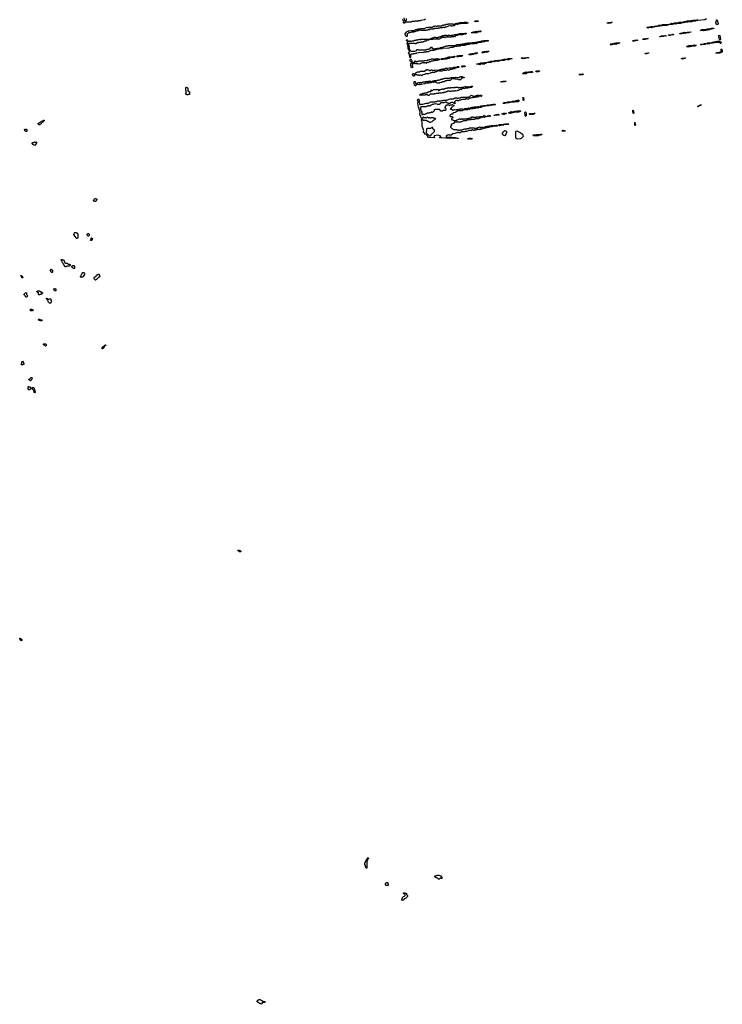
# Model space of a CAD drawing. Extents: x 2886962 to 3052311, y 540590 to 918621.
# Tile 40 of 164: x 2919780 to 2939569, y 748140 to 775859. Entities that reach past the tile are written whole.
import ezdxf

# ---------------------------------------------------------------- set-up
doc = ezdxf.new("R2010")
doc.units = 0

msp = doc.modelspace()

# ---------------------------------------------------------------- linework, layer by layer
at = {"layer": '0CON20XD'}
for points in [[(2930625, 775760), (2930605, 775762), (2930588, 775775), (2930585, 775800), (2930608, 775812), (2930610, 775825), (2930598, 775838), (2930575, 775847), (2930564, 775865)], [(2930598, 775915), (2930612, 775852), (2930625, 775840), (2930665, 775840), (2930670, 775845), (2930672, 775888)], [(2931205, 775870), (2931177, 775853), (2931075, 775840), (2931065, 775830), (2931005, 775830), (2930985, 775810), (2930975, 775820), (2930925, 775820), (2930917, 775813), (2930895, 775810), (2930835, 775810), (2930805, 775790), (2930645, 775790), (2930630, 775775), (2930625, 775760)], [(2939125, 775880), (2939075, 775854), (2938875, 775840), (2938865, 775832), (2938825, 775830), (2938805, 775820), (2938765, 775820), (2938705, 775800), (2938665, 775800), (2938656, 775794), (2938595, 775788), (2938545, 775790), (2938515, 775778), (2938475, 775780), (2938465, 775772), (2938425, 775770), (2938395, 775753), (2938295, 775750), (2938255, 775732), (2938205, 775740), (2938195, 775732), (2938168, 775732), (2938155, 775724), (2938082, 775722)], [(2938082, 775722), (2938090, 775735), (2938135, 775758), (2938155, 775750), (2938185, 775750), (2938193, 775757), (2938225, 775760), (2938235, 775767), (2938325, 775770), (2938355, 775786), (2938465, 775790), (2938475, 775800), (2938505, 775810), (2938542, 775808), (2938575, 775822), (2938663, 775827), (2938695, 775837), (2938745, 775840), (2938755, 775847), (2938835, 775850), (2938875, 775868)], [(2939425, 775712), (2939400, 775735), (2939400, 775755), (2939390, 775775), (2939390, 775795), (2939402, 775808), (2939405, 775858), (2939415, 775858), (2939425, 775847), (2939448, 775755), (2939445, 775728), (2939425, 775712)], [(2930685, 775390), (2930675, 775390), (2930645, 775414), (2930638, 775465), (2930655, 775488), (2930668, 775492), (2930670, 775515), (2930682, 775528), (2930715, 775540), (2930735, 775540), (2930745, 775550), (2930795, 775548), (2930825, 775558), (2930865, 775558), (2930885, 775550), (2930935, 775580), (2930965, 775580), (2930975, 775590), (2931005, 775590), (2931015, 775600), (2931075, 775600), (2931085, 775610), (2931195, 775610), (2931212, 775628), (2931255, 775648), (2931265, 775640), (2931295, 775640), (2931305, 775650), (2931315, 775650), (2931325, 775640), (2931335, 775640), (2931345, 775650), (2931405, 775650), (2931422, 775668), (2931435, 775670), (2931445, 775680), (2931475, 775680), (2931485, 775688), (2931505, 775680), (2931535, 775680), (2931545, 775690), (2931665, 775690), (2931675, 775700), (2931715, 775700), (2931725, 775710), (2931765, 775710), (2931795, 775730), (2931845, 775730), (2931855, 775740), (2931975, 775740), (2931985, 775730), (2932025, 775730), (2932055, 775750), (2932095, 775750), (2932105, 775760), (2932145, 775760), (2932175, 775780), (2932295, 775780), (2932305, 775788), (2932355, 775790), (2932410, 775775), (2932398, 775762), (2932375, 775752), (2932205, 775750), (2932185, 775740), (2932145, 775740), (2932115, 775720), (2932105, 775720), (2932095, 775730), (2932065, 775730), (2932055, 775720), (2932042, 775718), (2932015, 775690), (2931975, 775690), (2931955, 775680), (2931945, 775680), (2931935, 775690), (2931915, 775682), (2931845, 775680), (2931835, 775670), (2931825, 775670), (2931795, 775650), (2931775, 775650), (2931745, 775630), (2931735, 775640), (2931695, 775640), (2931675, 775630), (2931625, 775630), (2931605, 775620), (2931565, 775620), (2931555, 775610), (2931475, 775610), (2931445, 775590), (2931435, 775600), (2931425, 775600), (2931415, 775590), (2931345, 775590), (2931325, 775570), (2931285, 775570), (2931245, 775552), (2931235, 775560), (2931215, 775560), (2931205, 775552), (2931085, 775550), (2931065, 775560), (2931035, 775560), (2931015, 775542), (2930968, 775542), (2930955, 775532), (2930922, 775528), (2930915, 775520), (2930885, 775520), (2930875, 775510), (2930835, 775510), (2930827, 775503), (2930798, 775502), (2930762, 775488), (2930735, 775490), (2930692, 775448), (2930690, 775395), (2930685, 775390)], [(2932625, 775802), (2932600, 775805), (2932600, 775815), (2932615, 775828), (2932695, 775830), (2932700, 775825), (2932685, 775810), (2932635, 775810), (2932625, 775802)], [(2936385, 775754), (2936365, 775760), (2936325, 775760), (2936323, 775767), (2936342, 775768), (2936375, 775782), (2936402, 775778), (2936435, 775790), (2936465, 775790), (2936470, 775785), (2936452, 775778), (2936440, 775765), (2936398, 775762), (2936385, 775754)], [(2937475, 775624), (2937440, 775635), (2937453, 775647), (2937505, 775650), (2937513, 775657), (2937555, 775660), (2937567, 775667), (2937605, 775668), (2937625, 775660), (2937645, 775670), (2937670, 775670), (2937673, 775677), (2937695, 775680), (2937705, 775688), (2937735, 775680), (2937785, 775708), (2937855, 775708), (2937875, 775710), (2937885, 775720), (2937945, 775720), (2937965, 775726), (2938035, 775730), (2938060, 775725), (2938040, 775705), (2938006, 775694), (2937895, 775692), (2937863, 775683), (2937815, 775680), (2937805, 775673), (2937725, 775670), (2937715, 775663), (2937670, 775670), (2937657, 775653), (2937615, 775650), (2937586, 775634), (2937505, 775640), (2937475, 775624)], [(2939035, 775542), (2939025, 775550), (2938942, 775552), (2938942, 775558), (2938955, 775568), (2938985, 775570), (2938995, 775578), (2939022, 775578), (2939037, 775587), (2939132, 775588), (2939145, 775598), (2939242, 775608), (2939265, 775620), (2939325, 775620), (2939330, 775615), (2939305, 775610), (2939275, 775593), (2939235, 775590), (2939205, 775573), (2939165, 775570), (2939155, 775562), (2939135, 775570), (2939105, 775552), (2939045, 775550), (2939035, 775542)], [(2930785, 774790), (2930772, 774795), (2930770, 774825), (2930755, 774860), (2930760, 774885), (2930734, 774925), (2930736, 774944), (2930768, 774962), (2930770, 774975), (2930745, 775000), (2930718, 775045), (2930723, 775083), (2930707, 775115), (2930720, 775145), (2930694, 775185), (2930710, 775235), (2930685, 775254), (2930675, 775270), (2930674, 775286), (2930685, 775298), (2930706, 775286), (2930712, 775262), (2930725, 775250), (2930755, 775250), (2930765, 775260), (2930775, 775260), (2930785, 775250), (2930815, 775250), (2930845, 775260), (2930875, 775260), (2930895, 775280), (2930945, 775280), (2930955, 775290), (2930995, 775290), (2931005, 775300), (2931035, 775300), (2931045, 775310), (2931055, 775300), (2931075, 775300), (2931085, 775310), (2931205, 775312), (2931295, 775310), (2931300, 775305), (2931300, 775285), (2931255, 775280), (2931225, 775250), (2931185, 775250), (2931175, 775240), (2931145, 775240), (2931135, 775230), (2931085, 775230), (2931075, 775220), (2931015, 775220), (2931005, 775210), (2930985, 775210), (2930935, 775180), (2930925, 775180), (2930915, 775190), (2930863, 775193), (2930855, 775200), (2930845, 775192), (2930742, 775188), (2930730, 775175), (2930730, 775145), (2930747, 775115), (2930740, 775085), (2930748, 775075), (2930750, 775045), (2930772, 774992), (2930805, 774970), (2930905, 774970), (2930945, 774980), (2930958, 774992), (2930965, 775020), (2930985, 775020), (2930995, 775010), (2931215, 775010), (2931225, 775020), (2931245, 775020), (2931255, 775030), (2931308, 775032), (2931322, 775048), (2931338, 775052), (2931358, 775072), (2931365, 775090), (2931402, 775052), (2931425, 775040), (2931465, 775038), (2931495, 775050), (2931545, 775050), (2931555, 775060), (2931605, 775060), (2931635, 775080), (2931665, 775080), (2931675, 775088), (2931695, 775080), (2931703, 775087), (2931725, 775090), (2931735, 775100), (2931785, 775110), (2931795, 775120), (2931845, 775120), (2931855, 775130), (2932045, 775130), (2932072, 775148), (2932095, 775150), (2932105, 775160), (2932175, 775160), (2932195, 775170), (2932245, 775170), (2932255, 775180), (2932305, 775180), (2932313, 775187), (2932335, 775190), (2932345, 775200), (2932365, 775200), (2932375, 775190), (2932385, 775190), (2932415, 775210), (2932425, 775210), (2932435, 775200), (2932455, 775200), (2932465, 775210), (2932535, 775210), (2932545, 775220), (2932615, 775220), (2932623, 775227), (2932655, 775230), (2932675, 775240), (2932685, 775230), (2932695, 775230), (2932713, 775247), (2932775, 775250), (2932785, 775260), (2932815, 775260), (2932825, 775250), (2932845, 775250), (2932865, 775270), (2932975, 775270), (2932980, 775265), (2932967, 775253), (2932895, 775250), (2932875, 775240), (2932835, 775240), (2932827, 775233), (2932795, 775230), (2932763, 775213), (2932675, 775210), (2932645, 775182), (2932605, 775190), (2932593, 775183), (2932465, 775180), (2932437, 775163), (2932415, 775158), (2932385, 775160), (2932377, 775153), (2932355, 775150), (2932345, 775140), (2932315, 775140), (2932305, 775132), (2932215, 775130), (2932187, 775113), (2932135, 775110), (2932105, 775100), (2932075, 775100), (2932065, 775110), (2932045, 775110), (2932027, 775093), (2931995, 775090), (2931985, 775080), (2931965, 775080), (2931955, 775072), (2931935, 775080), (2931927, 775073), (2931865, 775060), (2931675, 775050), (2931665, 775040), (2931585, 775040), (2931575, 775032), (2931538, 775032), (2931505, 775013), (2931465, 775010), (2931450, 774995), (2931435, 774990), (2931355, 774990), (2931345, 774980), (2931312, 774968), (2931295, 774950), (2931225, 774950), (2931215, 774940), (2931165, 774940), (2931155, 774930), (2931045, 774932), (2931015, 774922), (2930955, 774920), (2930945, 774910), (2930925, 774910), (2930905, 774900), (2930865, 774900), (2930855, 774890), (2930805, 774890), (2930790, 774875), (2930790, 774805), (2930785, 774790)], [(2931405, 775302), (2931345, 775302), (2931330, 775315), (2931345, 775330), (2931365, 775330), (2931395, 775350), (2931425, 775350), (2931455, 775370), (2931485, 775370), (2931505, 775360), (2931555, 775360), (2931563, 775367), (2931585, 775370), (2931595, 775380), (2931625, 775380), (2931635, 775390), (2931665, 775390), (2931685, 775410), (2931705, 775410), (2931715, 775400), (2931735, 775400), (2931755, 775420), (2931805, 775420), (2931815, 775410), (2931835, 775410), (2931865, 775430), (2931875, 775420), (2931915, 775418), (2931935, 775410), (2931945, 775420), (2931995, 775420), (2932035, 775440), (2932085, 775440), (2932105, 775450), (2932135, 775450), (2932165, 775470), (2932305, 775470), (2932325, 775480), (2932350, 775475), (2932350, 775465), (2932335, 775452), (2932305, 775450), (2932255, 775432), (2932175, 775430), (2932145, 775440), (2932107, 775413), (2932055, 775410), (2932025, 775380), (2931955, 775380), (2931935, 775370), (2931785, 775370), (2931755, 775352), (2931745, 775360), (2931675, 775360), (2931655, 775340), (2931622, 775328), (2931605, 775312), (2931415, 775310), (2931405, 775302)], [(2932505, 775490), (2932500, 775495), (2932525, 775500), (2932535, 775510), (2932555, 775510), (2932565, 775520), (2932605, 775520), (2932615, 775528), (2932645, 775532), (2932685, 775530), (2932695, 775540), (2932725, 775538), (2932755, 775547), (2932780, 775535), (2932757, 775513), (2932685, 775510), (2932655, 775493), (2932505, 775490)], [(2937333, 775303), (2937332, 775308), (2937345, 775318), (2937375, 775320), (2937385, 775327), (2937405, 775320), (2937425, 775320), (2937445, 775330), (2937475, 775330), (2937480, 775325), (2937395, 775303), (2937333, 775303)], [(2937815, 775372), (2937800, 775375), (2937810, 775385), (2937855, 775400), (2937965, 775410), (2937990, 775405), (2937965, 775392), (2937945, 775400), (2937916, 775384), (2937875, 775390), (2937865, 775382), (2937825, 775380), (2937815, 775372)], [(2938095, 775412), (2938073, 775413), (2938052, 775422), (2938055, 775428), (2938105, 775430), (2938113, 775437), (2938155, 775440), (2938165, 775448), (2938200, 775445), (2938185, 775430), (2938145, 775430), (2938095, 775412)], [(2938415, 775460), (2938375, 775460), (2938370, 775465), (2938375, 775470), (2938395, 775478), (2938435, 775480), (2938465, 775500), (2938495, 775500), (2938515, 775508), (2938575, 775500), (2938585, 775508), (2938680, 775515), (2938680, 775505), (2938635, 775500), (2938615, 775490), (2938555, 775490), (2938535, 775472), (2938485, 775480), (2938475, 775470), (2938425, 775470), (2938415, 775460)], [(2939495, 775290), (2939488, 775298), (2939483, 775345), (2939474, 775365), (2939475, 775420), (2939495, 775413), (2939512, 775375), (2939516, 775305), (2939505, 775292), (2939495, 775290)], [(2936435, 775152), (2936420, 775155), (2936410, 775165), (2936425, 775177), (2936475, 775186), (2936495, 775180), (2936525, 775196), (2936567, 775207), (2936675, 775210), (2936680, 775205), (2936645, 775192), (2936615, 775190), (2936565, 775160), (2936505, 775170), (2936465, 775153), (2936455, 775160), (2936435, 775152)], [(2937045, 775260), (2937040, 775265), (2937082, 775268), (2937105, 775280), (2937155, 775280), (2937175, 775288), (2937180, 775285), (2937177, 775273), (2937135, 775270), (2937125, 775262), (2937045, 775260)], [(2938585, 775090), (2938560, 775095), (2938575, 775110), (2938625, 775130), (2938735, 775130), (2938743, 775137), (2938785, 775147), (2938806, 775146), (2938830, 775135), (2938796, 775114), (2938745, 775112), (2938725, 775120), (2938705, 775102), (2938665, 775100), (2938655, 775093), (2938585, 775090)], [(2938965, 775152), (2938952, 775162), (2938965, 775170), (2939035, 775170), (2939054, 775186), (2939115, 775190), (2939157, 775207), (2939242, 775208), (2939325, 775238), (2939362, 775238), (2939375, 775248), (2939415, 775250), (2939425, 775258), (2939485, 775260), (2939502, 775242), (2939525, 775232), (2939532, 775215), (2939525, 775192), (2939515, 775190), (2939485, 775220), (2939477, 775213), (2939395, 775213), (2939355, 775220), (2939336, 775204), (2939305, 775194), (2939235, 775200), (2939220, 775185), (2939205, 775180), (2939098, 775172), (2939075, 775158), (2939025, 775162), (2938995, 775160), (2938985, 775153), (2938965, 775152)], [(2939485, 774912), (2939390, 774915), (2939405, 774930), (2939425, 774938), (2939528, 774952), (2939540, 774965), (2939532, 775025), (2939545, 775038), (2939569, 774995), (2939565, 774952), (2939547, 774933), (2939485, 774912)], [(2930815, 774660), (2930785, 774684), (2930772, 774715), (2930775, 774742), (2930795, 774760), (2930827, 774705), (2930828, 774675), (2930815, 774660)], [(2930825, 774507), (2930807, 774527), (2930798, 774575), (2930798, 774625), (2930805, 774638), (2930852, 774638), (2930875, 774660), (2930908, 774662), (2930910, 774695), (2930915, 774700), (2930928, 774698), (2930932, 774682), (2930945, 774670), (2930955, 774670), (2930965, 774680), (2930985, 774680), (2930995, 774690), (2931025, 774690), (2931035, 774698), (2931175, 774700), (2931185, 774710), (2931265, 774720), (2931275, 774730), (2931315, 774730), (2931325, 774740), (2931345, 774740), (2931375, 774760), (2931415, 774760), (2931425, 774750), (2931475, 774750), (2931485, 774760), (2931515, 774760), (2931525, 774768), (2931535, 774760), (2931576, 774756), (2931600, 774745), (2931600, 774735), (2931590, 774725), (2931555, 774720), (2931535, 774710), (2931485, 774710), (2931475, 774700), (2931465, 774710), (2931455, 774710), (2931415, 774692), (2931375, 774690), (2931347, 774673), (2931312, 774668), (2931285, 774640), (2931275, 774650), (2931235, 774650), (2931215, 774630), (2931205, 774640), (2931175, 774640), (2931165, 774630), (2931155, 774640), (2931115, 774642), (2931075, 774630), (2931045, 774610), (2931035, 774620), (2931005, 774610), (2930995, 774620), (2930935, 774612), (2930915, 774622), (2930898, 774622), (2930885, 774612), (2930858, 774612), (2930845, 774600), (2930833, 774575), (2930847, 774535), (2930845, 774512), (2930825, 774507)], [(2931695, 774740), (2931655, 774740), (2931650, 774745), (2931650, 774755), (2931673, 774767), (2931745, 774770), (2931773, 774787), (2931825, 774790), (2931835, 774800), (2931855, 774800), (2931865, 774810), (2931895, 774810), (2931910, 774795), (2931877, 774763), (2931865, 774770), (2931835, 774770), (2931805, 774752), (2931705, 774750), (2931695, 774740)], [(2932005, 774790), (2931925, 774790), (2931920, 774805), (2931925, 774810), (2931985, 774810), (2931995, 774820), (2932015, 774820), (2932025, 774830), (2932035, 774830), (2932040, 774825), (2932038, 774812), (2932005, 774790)], [(2932125, 774810), (2932105, 774810), (2932090, 774825), (2932105, 774840), (2932125, 774848), (2932145, 774840), (2932153, 774847), (2932175, 774850), (2932255, 774850), (2932260, 774845), (2932255, 774840), (2932245, 774840), (2932230, 774825), (2932195, 774813), (2932135, 774820), (2932125, 774810)], [(2932442, 774872), (2932440, 774885), (2932465, 774900), (2932515, 774900), (2932525, 774908), (2932545, 774908), (2932570, 774895), (2932547, 774883), (2932505, 774880), (2932495, 774872), (2932442, 774872)], [(2932585, 774900), (2932580, 774905), (2932598, 774912), (2932615, 774928), (2932675, 774930), (2932680, 774925), (2932670, 774915), (2932635, 774902), (2932585, 774900)], [(2932845, 774930), (2932805, 774930), (2932800, 774935), (2932815, 774950), (2932835, 774950), (2932855, 774960), (2932915, 774960), (2932925, 774968), (2932947, 774967), (2932955, 774960), (2932965, 774970), (2932985, 774970), (2932990, 774965), (2932975, 774950), (2932955, 774950), (2932935, 774932), (2932915, 774940), (2932875, 774940), (2932867, 774933), (2932845, 774930)], [(2933415, 774712), (2933385, 774712), (2933360, 774725), (2933424, 774746), (2933495, 774750), (2933545, 774770), (2933650, 774765), (2933637, 774753), (2933585, 774750), (2933555, 774733), (2933535, 774732), (2933525, 774740), (2933515, 774732), (2933505, 774740), (2933485, 774740), (2933475, 774730), (2933455, 774730), (2933415, 774712)], [(2933955, 774760), (2933912, 774762), (2933935, 774790), (2933975, 774780), (2933985, 774788), (2934065, 774790), (2934075, 774798), (2934110, 774795), (2934108, 774782), (2934095, 774772), (2934055, 774782), (2934035, 774780), (2934025, 774770), (2933965, 774770), (2933955, 774760)], [(2937435, 774893), (2937392, 774902), (2937392, 774908), (2937405, 774910), (2937415, 774920), (2937485, 774930), (2937500, 774925), (2937497, 774913), (2937465, 774910), (2937435, 774893)], [(2938455, 774752), (2938420, 774755), (2938420, 774765), (2938445, 774778), (2938505, 774787), (2938530, 774775), (2938505, 774763), (2938465, 774760), (2938455, 774752)], [(2930885, 774270), (2930875, 774270), (2930855, 774284), (2930848, 774298), (2930844, 774325), (2930855, 774342), (2930867, 774347), (2930895, 774330), (2930905, 774330), (2930915, 774340), (2930928, 774342), (2930930, 774355), (2930945, 774370), (2930955, 774370), (2930985, 774390), (2931045, 774390), (2931065, 774410), (2931185, 774410), (2931225, 774450), (2931235, 774450), (2931245, 774460), (2931255, 774460), (2931265, 774450), (2931305, 774450), (2931335, 774430), (2931348, 774432), (2931365, 774450), (2931385, 774450), (2931405, 774430), (2931445, 774440), (2931475, 774440), (2931485, 774450), (2931585, 774440), (2931595, 774450), (2931615, 774450), (2931623, 774457), (2931645, 774460), (2931655, 774470), (2931685, 774470), (2931695, 774480), (2931755, 774480), (2931765, 774490), (2931825, 774490), (2931833, 774497), (2931875, 774500), (2931885, 774508), (2931925, 774500), (2931933, 774507), (2931985, 774510), (2932005, 774520), (2932085, 774520), (2932115, 774538), (2932137, 774537), (2932160, 774525), (2932145, 774510), (2932105, 774510), (2932095, 774500), (2932045, 774500), (2932025, 774480), (2931975, 774480), (2931955, 774460), (2931915, 774460), (2931885, 774440), (2931845, 774440), (2931835, 774450), (2931815, 774450), (2931785, 774430), (2931725, 774430), (2931715, 774440), (2931695, 774440), (2931688, 774422), (2931675, 774410), (2931665, 774410), (2931655, 774420), (2931645, 774420), (2931635, 774410), (2931615, 774410), (2931605, 774420), (2931565, 774420), (2931555, 774410), (2931535, 774410), (2931518, 774392), (2931495, 774390), (2931465, 774370), (2931395, 774370), (2931385, 774360), (2931355, 774360), (2931345, 774350), (2931295, 774330), (2931215, 774330), (2931187, 774313), (2931138, 774302), (2931105, 774280), (2931075, 774300), (2931055, 774300), (2931045, 774290), (2931035, 774290), (2931025, 774300), (2930985, 774300), (2930975, 774310), (2930925, 774310), (2930915, 774320), (2930905, 774320), (2930885, 774270)], [(2932255, 774520), (2932242, 774522), (2932230, 774535), (2932232, 774548), (2932243, 774557), (2932305, 774562), (2932328, 774555), (2932326, 774544), (2932310, 774535), (2932285, 774540), (2932255, 774520)], [(2932735, 774592), (2932653, 774603), (2932650, 774615), (2932655, 774620), (2932705, 774620), (2932715, 774630), (2932752, 774638), (2932765, 774648), (2932865, 774650), (2932885, 774640), (2932895, 774650), (2932925, 774650), (2932930, 774645), (2932905, 774630), (2932890, 774640), (2932888, 774632), (2932865, 774610), (2932815, 774610), (2932805, 774620), (2932795, 774620), (2932785, 774612), (2932758, 774612), (2932735, 774592)], [(2932965, 774650), (2932960, 774655), (2932975, 774670), (2933005, 774670), (2933045, 774687), (2933095, 774690), (2933100, 774685), (2933085, 774670), (2933045, 774653), (2932965, 774650)], [(2933155, 774672), (2933145, 774672), (2933122, 774688), (2933133, 774697), (2933165, 774700), (2933185, 774710), (2933235, 774708), (2933265, 774717), (2933285, 774710), (2933305, 774720), (2933345, 774720), (2933350, 774715), (2933305, 774700), (2933285, 774700), (2933277, 774693), (2933255, 774690), (2933245, 774680), (2933185, 774690), (2933155, 774672)], [(2931025, 774028), (2930962, 774032), (2930970, 774055), (2930995, 774080), (2931025, 774090), (2931105, 774090), (2931115, 774100), (2931135, 774100), (2931145, 774110), (2931195, 774110), (2931205, 774120), (2931225, 774120), (2931245, 774130), (2931255, 774120), (2931295, 774120), (2931305, 774130), (2931335, 774130), (2931345, 774140), (2931365, 774120), (2931395, 774120), (2931415, 774140), (2931455, 774140), (2931465, 774150), (2931525, 774150), (2931535, 774160), (2931575, 774160), (2931585, 774170), (2931625, 774170), (2931645, 774180), (2931675, 774180), (2931705, 774200), (2931745, 774200), (2931755, 774210), (2931895, 774210), (2931905, 774220), (2931925, 774220), (2931935, 774230), (2932045, 774230), (2932055, 774240), (2932155, 774230), (2932175, 774250), (2932195, 774250), (2932205, 774260), (2932245, 774260), (2932255, 774250), (2932300, 774245), (2932298, 774232), (2932285, 774220), (2932265, 774220), (2932255, 774210), (2932222, 774208), (2932218, 774182), (2932195, 774170), (2932135, 774170), (2932125, 774180), (2932055, 774180), (2932045, 774190), (2931955, 774190), (2931905, 774150), (2931815, 774150), (2931805, 774140), (2931785, 774140), (2931737, 774113), (2931675, 774110), (2931657, 774093), (2931605, 774080), (2931595, 774070), (2931543, 774073), (2931522, 774082), (2931505, 774100), (2931445, 774100), (2931435, 774090), (2931425, 774090), (2931415, 774100), (2931395, 774100), (2931365, 774082), (2931318, 774082), (2931306, 774074), (2931245, 774068), (2931215, 774070), (2931186, 774054), (2931085, 774033), (2931035, 774032), (2931025, 774028)], [(2934035, 774332), (2933955, 774332), (2933942, 774345), (2933985, 774370), (2934005, 774370), (2934015, 774380), (2934035, 774380), (2934045, 774388), (2934055, 774380), (2934105, 774380), (2934115, 774390), (2934165, 774390), (2934175, 774398), (2934205, 774398), (2934230, 774385), (2934205, 774370), (2934115, 774370), (2934105, 774360), (2934085, 774360), (2934035, 774332)], [(2934385, 774392), (2934325, 774392), (2934320, 774405), (2934345, 774417), (2934405, 774420), (2934420, 774415), (2934420, 774405), (2934385, 774392)], [(2935555, 774302), (2935540, 774315), (2935555, 774328), (2935625, 774332), (2935650, 774325), (2935650, 774315), (2935635, 774303), (2935605, 774303), (2935595, 774310), (2935586, 774304), (2935555, 774302)], [(2924515, 773740), (2924485, 773740), (2924475, 773750), (2924464, 773784), (2924470, 773805), (2924470, 773855), (2924462, 773865), (2924462, 773935), (2924475, 773960), (2924488, 773958), (2924518, 773928), (2924520, 773855), (2924560, 773825), (2924558, 773752), (2924525, 773750), (2924515, 773740)], [(2930925, 773994), (2930904, 774015), (2930892, 774055), (2930894, 774115), (2930905, 774120), (2930918, 774115), (2930938, 774048), (2930950, 774035), (2930947, 774015), (2930935, 773998), (2930925, 773994)], [(2931305, 773720), (2931285, 773720), (2931265, 773740), (2931205, 773740), (2931195, 773730), (2931095, 773732), (2931075, 773728), (2931053, 773733), (2931040, 773745), (2931085, 773772), (2931115, 773770), (2931145, 773790), (2931185, 773790), (2931195, 773800), (2931245, 773800), (2931255, 773810), (2931268, 773812), (2931285, 773830), (2931305, 773830), (2931315, 773840), (2931355, 773840), (2931370, 773855), (2931370, 773865), (2931360, 773875), (2931365, 773890), (2931378, 773878), (2931385, 773860), (2931408, 773862), (2931435, 773890), (2931525, 773890), (2931535, 773900), (2931545, 773890), (2931555, 773890), (2931575, 773870), (2931595, 773870), (2931615, 773890), (2931645, 773890), (2931655, 773900), (2931685, 773900), (2931695, 773910), (2931715, 773910), (2931725, 773900), (2931735, 773900), (2931755, 773920), (2931775, 773920), (2931785, 773930), (2931815, 773930), (2931825, 773940), (2931845, 773940), (2931855, 773950), (2931865, 773940), (2931915, 773940), (2931925, 773950), (2932015, 773950), (2932025, 773960), (2932035, 773950), (2932055, 773950), (2932065, 773960), (2932125, 773960), (2932142, 773942), (2932155, 773940), (2932165, 773950), (2932235, 773950), (2932245, 773960), (2932285, 773960), (2932295, 773970), (2932325, 773980), (2932335, 773980), (2932345, 773970), (2932405, 773970), (2932415, 773980), (2932465, 773970), (2932475, 773980), (2932505, 773990), (2932530, 773985), (2932526, 773964), (2932505, 773952), (2932445, 773950), (2932435, 773940), (2932405, 773940), (2932395, 773932), (2932325, 773930), (2932317, 773923), (2932245, 773910), (2932225, 773890), (2932185, 773890), (2932175, 773880), (2932155, 773880), (2932145, 773870), (2932115, 773870), (2932105, 773860), (2932075, 773850), (2932055, 773860), (2932025, 773860), (2932015, 773850), (2931945, 773850), (2931925, 773840), (2931885, 773840), (2931875, 773850), (2931825, 773850), (2931808, 773832), (2931795, 773830), (2931785, 773820), (2931755, 773820), (2931745, 773810), (2931725, 773810), (2931715, 773800), (2931675, 773800), (2931655, 773790), (2931575, 773790), (2931565, 773780), (2931505, 773780), (2931495, 773770), (2931455, 773770), (2931445, 773760), (2931345, 773760), (2931305, 773720)], [(2933355, 774102), (2933332, 774112), (2933345, 774120), (2933400, 774120), (2933405, 774130), (2933475, 774130), (2933480, 774125), (2933475, 774120), (2933445, 774120), (2933435, 774112), (2933415, 774112), (2933400, 774120), (2933397, 774113), (2933365, 774110), (2933355, 774102)], [(2932135, 772514), (2932115, 772510), (2932085, 772520), (2932045, 772511), (2931995, 772524), (2931885, 772515), (2931825, 772528), (2931775, 772520), (2931665, 772531), (2931625, 772530), (2931608, 772545), (2931614, 772556), (2931638, 772572), (2931638, 772578), (2931615, 772590), (2931555, 772604), (2931457, 772593), (2931450, 772575), (2931463, 772545), (2931455, 772534), (2931322, 772538), (2931295, 772546), (2931248, 772618), (2931197, 772637), (2931182, 772665), (2931154, 772685), (2931154, 772715), (2931162, 772735), (2931140, 772785), (2931116, 772864), (2931113, 772983), (2931095, 773020), (2931094, 773044), (2931105, 773070), (2931115, 773070), (2931127, 773057), (2931135, 773030), (2931175, 773030), (2931185, 773020), (2931195, 773030), (2931225, 773030), (2931235, 773020), (2931248, 773018), (2931262, 773002), (2931285, 773000), (2931302, 772982), (2931315, 772980), (2931325, 772970), (2931355, 772970), (2931365, 772980), (2931398, 772992), (2931432, 773028), (2931445, 773030), (2931452, 773038), (2931490, 773055), (2931488, 773078), (2931455, 773080), (2931435, 773100), (2931362, 773098), (2931355, 773090), (2931345, 773090), (2931335, 773100), (2931305, 773100), (2931295, 773090), (2931285, 773100), (2931255, 773110), (2931238, 773092), (2931225, 773090), (2931215, 773100), (2931165, 773100), (2931155, 773110), (2931145, 773110), (2931115, 773080), (2931095, 773083), (2931084, 773095), (2931057, 773167), (2931054, 773186), (2931063, 773235), (2931045, 773290), (2931042, 773322), (2931035, 773330), (2931034, 773364), (2931016, 773395), (2930994, 773505), (2930996, 773524), (2931010, 773545), (2930986, 773575), (2931005, 773630), (2931017, 773617), (2931032, 773575), (2931030, 773535), (2931038, 773478), (2931048, 773468), (2931065, 773468), (2931085, 773480), (2931135, 773480), (2931235, 773510), (2931295, 773510), (2931355, 773550), (2931475, 773550), (2931495, 773560), (2931525, 773560), (2931535, 773570), (2931575, 773570), (2931585, 773560), (2931605, 773570), (2931655, 773570), (2931665, 773580), (2931705, 773580), (2931715, 773590), (2931805, 773590), (2931815, 773600), (2931835, 773600), (2931845, 773610), (2931905, 773630), (2931995, 773630), (2932005, 773640), (2932015, 773640), (2932025, 773650), (2932045, 773650), (2932055, 773660), (2932095, 773660), (2932105, 773650), (2932125, 773650), (2932145, 773660), (2932185, 773660), (2932215, 773680), (2932395, 773680), (2932405, 773690), (2932415, 773680), (2932435, 773680), (2932472, 773718), (2932485, 773720), (2932495, 773730), (2932535, 773720), (2932545, 773710), (2932615, 773710), (2932625, 773720), (2932655, 773720), (2932675, 773730), (2932705, 773730), (2932715, 773720), (2932735, 773720), (2932745, 773730), (2932785, 773730), (2932800, 773715), (2932775, 773700), (2932725, 773710), (2932705, 773690), (2932685, 773682), (2932675, 773690), (2932655, 773690), (2932645, 773680), (2932605, 773680), (2932595, 773670), (2932535, 773670), (2932528, 773662), (2932485, 773660), (2932475, 773650), (2932442, 773638), (2932425, 773620), (2932385, 773620), (2932375, 773630), (2932345, 773630), (2932325, 773610), (2932235, 773610), (2932197, 773593), (2932155, 773590), (2932135, 773570), (2932115, 773570), (2932105, 773580), (2932065, 773580), (2932020, 773535), (2932032, 773522), (2932048, 773518), (2932050, 773505), (2932045, 773500), (2932015, 773500), (2931998, 773518), (2931985, 773520), (2931975, 773530), (2931935, 773530), (2931925, 773520), (2931912, 773518), (2931895, 773500), (2931855, 773500), (2931845, 773510), (2931832, 773512), (2931805, 773540), (2931765, 773540), (2931755, 773530), (2931725, 773520), (2931645, 773520), (2931622, 773498), (2931615, 773470), (2931545, 773470), (2931535, 773480), (2931485, 773488), (2931445, 773480), (2931435, 773470), (2931395, 773470), (2931388, 773452), (2931362, 773448), (2931335, 773420), (2931318, 773438), (2931305, 773440), (2931285, 773420), (2931245, 773420), (2931235, 773410), (2931092, 773408), (2931070, 773385), (2931070, 773335), (2931080, 773325), (2931090, 773285), (2931110, 773255), (2931110, 773185), (2931115, 773180), (2931135, 773200), (2931195, 773200), (2931205, 773210), (2931225, 773210), (2931245, 773230), (2931255, 773230), (2931265, 773240), (2931315, 773240), (2931335, 773250), (2931365, 773250), (2931395, 773270), (2931405, 773260), (2931415, 773260), (2931432, 773278), (2931445, 773280), (2931458, 773292), (2931462, 773328), (2931475, 773330), (2931485, 773340), (2931605, 773340), (2931620, 773325), (2931610, 773315), (2931612, 773302), (2931625, 773300), (2931635, 773290), (2931675, 773290), (2931705, 773310), (2931765, 773310), (2931788, 773332), (2931790, 773345), (2931762, 773372), (2931760, 773395), (2931768, 773402), (2931772, 773418), (2931812, 773458), (2931835, 773460), (2931845, 773470), (2931875, 773440), (2931888, 773442), (2931905, 773460), (2931955, 773460), (2931965, 773470), (2931975, 773460), (2932008, 773448), (2932008, 773432), (2931992, 773428), (2931968, 773402), (2931952, 773398), (2931942, 773388), (2931938, 773372), (2931910, 773355), (2931912, 773342), (2931935, 773340), (2931945, 773330), (2931955, 773330), (2931975, 773310), (2931985, 773320), (2932015, 773320), (2932025, 773330), (2932075, 773320), (2932085, 773330), (2932135, 773330), (2932143, 773337), (2932185, 773340), (2932195, 773348), (2932248, 773348), (2932255, 773340), (2932285, 773340), (2932313, 773357), (2932375, 773360), (2932425, 773378), (2932465, 773370), (2932485, 773388), (2932515, 773390), (2932525, 773398), (2932575, 773400), (2932585, 773408), (2932675, 773410), (2932685, 773420), (2932707, 773417), (2932715, 773410), (2932755, 773410), (2932775, 773430), (2932845, 773430), (2932855, 773440), (2932885, 773440), (2932890, 773425), (2932865, 773413), (2932855, 773420), (2932825, 773420), (2932805, 773402), (2932765, 773390), (2932725, 773390), (2932695, 773372), (2932685, 773380), (2932645, 773380), (2932635, 773370), (2932605, 773370), (2932595, 773362), (2932575, 773362), (2932565, 773370), (2932535, 773352), (2932465, 773350), (2932437, 773333), (2932405, 773330), (2932395, 773320), (2932285, 773320), (2932245, 773292), (2932115, 773290), (2932095, 773270), (2932085, 773270), (2932075, 773260), (2932055, 773260), (2932045, 773250), (2931995, 773240), (2931980, 773225), (2931978, 773202), (2931935, 773200), (2931918, 773182), (2931902, 773178), (2931890, 773165), (2931898, 773158), (2931900, 773135), (2931912, 773122), (2931925, 773130), (2931965, 773130), (2931978, 773118), (2931978, 773092), (2931962, 773088), (2931942, 773068), (2931940, 773055), (2931952, 773042), (2931975, 773040), (2932005, 773020), (2932075, 773020), (2932085, 773030), (2932098, 773032), (2932112, 773048), (2932145, 773060), (2932155, 773070), (2932175, 773070), (2932185, 773060), (2932215, 773060), (2932225, 773070), (2932235, 773070), (2932245, 773060), (2932255, 773060), (2932265, 773070), (2932275, 773070), (2932285, 773060), (2932295, 773060), (2932305, 773070), (2932385, 773070), (2932395, 773080), (2932415, 773080), (2932425, 773090), (2932455, 773090), (2932465, 773100), (2932495, 773100), (2932515, 773120), (2932535, 773120), (2932545, 773110), (2932645, 773110), (2932655, 773120), (2932715, 773120), (2932735, 773130), (2932825, 773130), (2932855, 773160), (2932865, 773160), (2932895, 773140), (2932920, 773135), (2932915, 773120), (2932895, 773120), (2932865, 773108), (2932795, 773110), (2932785, 773100), (2932748, 773092), (2932705, 773072), (2932605, 773070), (2932585, 773052), (2932495, 773050), (2932485, 773040), (2932425, 773040), (2932405, 773030), (2932375, 773030), (2932355, 773010), (2932275, 773010), (2932225, 772980)], [(2933965, 773582), (2933957, 773597), (2933960, 773645), (2933953, 773655), (2933955, 773670), (2933965, 773670), (2933968, 773638), (2933983, 773615), (2933975, 773590), (2933965, 773582)], [(2932912, 773432), (2932915, 773440), (2932925, 773440), (2932935, 773450), (2932955, 773450), (2932965, 773460), (2932975, 773460), (2932985, 773450), (2933015, 773450), (2933025, 773460), (2933045, 773460), (2933055, 773470), (2933125, 773470), (2933135, 773480), (2933165, 773480), (2933170, 773475), (2933170, 773465), (2933145, 773452), (2933105, 773460), (2933075, 773442), (2933045, 773450), (2933035, 773440), (2932995, 773440), (2932985, 773432), (2932912, 773432)], [(2933445, 773502), (2933405, 773502), (2933390, 773515), (2933425, 773530), (2933485, 773530), (2933490, 773525), (2933475, 773510), (2933455, 773510), (2933445, 773502)], [(2933535, 773512), (2933510, 773525), (2933510, 773535), (2933524, 773546), (2933625, 773550), (2933655, 773568), (2933755, 773570), (2933765, 773580), (2933795, 773580), (2933805, 773590), (2933835, 773590), (2933840, 773585), (2933840, 773575), (2933815, 773550), (2933715, 773550), (2933705, 773540), (2933605, 773540), (2933595, 773530), (2933575, 773530), (2933535, 773512)], [(2938875, 773410), (2938872, 773415), (2938895, 773437), (2938950, 773465), (2938970, 773465), (2938960, 773445), (2938928, 773442), (2938895, 773414), (2938875, 773410)], [(2932975, 773130), (2932952, 773132), (2932950, 773145), (2932955, 773150), (2932995, 773150), (2933005, 773160), (2933025, 773160), (2933050, 773145), (2932985, 773140), (2932975, 773130)], [(2933133, 773163), (2933140, 773175), (2933185, 773180), (2933195, 773190), (2933225, 773190), (2933245, 773198), (2933280, 773185), (2933255, 773172), (2933195, 773172), (2933165, 773163), (2933133, 773163)], [(2933425, 773192), (2933395, 773192), (2933360, 773205), (2933405, 773228), (2933435, 773228), (2933445, 773220), (2933475, 773228), (2933480, 773225), (2933478, 773212), (2933455, 773210), (2933425, 773192)], [(2933575, 773222), (2933553, 773223), (2933550, 773235), (2933565, 773250), (2933598, 773252), (2933615, 773270), (2933665, 773260), (2933685, 773270), (2933715, 773270), (2933735, 773288), (2933757, 773287), (2933765, 773280), (2933785, 773280), (2933805, 773290), (2933885, 773290), (2933890, 773285), (2933875, 773270), (2933855, 773270), (2933835, 773260), (2933775, 773260), (2933765, 773252), (2933705, 773250), (2933696, 773244), (2933655, 773240), (2933635, 773230), (2933585, 773230), (2933575, 773222)], [(2934035, 773137), (2934025, 773139), (2934015, 773152), (2934016, 773186), (2934004, 773225), (2934007, 773243), (2934025, 773262), (2934036, 773256), (2934044, 773215), (2934046, 773154), (2934035, 773137)], [(2934245, 773192), (2934223, 773193), (2934215, 773200), (2934195, 773200), (2934185, 773192), (2934145, 773192), (2934140, 773195), (2934140, 773215), (2934145, 773220), (2934175, 773220), (2934185, 773210), (2934205, 773210), (2934225, 773220), (2934265, 773220), (2934275, 773228), (2934295, 773228), (2934300, 773225), (2934290, 773215), (2934245, 773192)], [(2937065, 773214), (2937054, 773225), (2937044, 773275), (2937045, 773310), (2937055, 773308), (2937066, 773294), (2937072, 773225), (2937065, 773214)], [(2920345, 772900), (2920332, 772902), (2920302, 772932), (2920302, 772948), (2920325, 772950), (2920335, 772960), (2920368, 772972), (2920395, 773000), (2920428, 773012), (2920445, 773030), (2920468, 773028), (2920468, 773012), (2920452, 773008), (2920448, 772992), (2920432, 772988), (2920428, 772972), (2920412, 772968), (2920408, 772952), (2920392, 772948), (2920388, 772932), (2920372, 772928), (2920368, 772912), (2920355, 772910), (2920345, 772900)], [(2931345, 772590), (2931368, 772612), (2931372, 772628), (2931392, 772648), (2931408, 772652), (2931460, 772715), (2931460, 772745), (2931420, 772785), (2931420, 772815), (2931415, 772820), (2931395, 772820), (2931345, 772790), (2931325, 772800), (2931255, 772800), (2931240, 772785), (2931240, 772725), (2931230, 772715), (2931232, 772672), (2931282, 772622), (2931297, 772617), (2931315, 772600), (2931345, 772590)], [(2932225, 772980), (2932205, 772980), (2932195, 772970), (2932125, 772970), (2932115, 772980), (2932105, 772970), (2932075, 772970), (2932065, 772980), (2932055, 772970), (2932035, 772970), (2932025, 772960), (2932015, 772960), (2931995, 772940), (2931942, 772918), (2931930, 772905), (2931940, 772875), (2931912, 772858), (2931910, 772835), (2931952, 772792), (2931985, 772780), (2931995, 772770), (2932085, 772770), (2932095, 772760), (2932125, 772760), (2932135, 772750), (2932185, 772750), (2932195, 772760), (2932245, 772760), (2932275, 772780), (2932295, 772780), (2932305, 772788), (2932335, 772780), (2932345, 772790), (2932375, 772790), (2932385, 772800), (2932425, 772800), (2932435, 772810), (2932505, 772810), (2932515, 772818), (2932525, 772810), (2932585, 772810), (2932595, 772800), (2932615, 772800), (2932625, 772810), (2932635, 772810), (2932645, 772800), (2932665, 772800), (2932682, 772828), (2932725, 772830), (2932735, 772840), (2932748, 772838), (2932755, 772820), (2932785, 772820), (2932795, 772830), (2932825, 772830), (2932840, 772815), (2932840, 772795), (2932795, 772780), (2932765, 772780), (2932755, 772770), (2932685, 772770), (2932675, 772780), (2932665, 772780), (2932652, 772768), (2932645, 772750), (2932588, 772752), (2932575, 772740), (2932565, 772740), (2932535, 772760), (2932515, 772760), (2932510, 772745), (2932495, 772730), (2932485, 772740), (2932435, 772740), (2932365, 772710), (2932355, 772710), (2932345, 772720), (2932315, 772700), (2932215, 772700), (2932185, 772670), (2932155, 772670), (2932135, 772680), (2932115, 772680), (2932107, 772673), (2932078, 772672), (2932036, 772654), (2931975, 772650), (2931935, 772610), (2931875, 772612), (2931865, 772620), (2931857, 772613), (2931825, 772610), (2931792, 772588), (2931790, 772575), (2931833, 772553), (2931915, 772558), (2931995, 772540), (2932045, 772546), (2932088, 772528), (2932130, 772525), (2932135, 772514)], [(2932885, 772800), (2932870, 772815), (2932870, 772835), (2932895, 772850), (2932945, 772850), (2932955, 772860), (2933005, 772860), (2933015, 772870), (2933055, 772870), (2933065, 772880), (2933095, 772880), (2933105, 772870), (2933125, 772870), (2933155, 772888), (2933195, 772880), (2933205, 772890), (2933225, 772890), (2933240, 772875), (2933225, 772862), (2933135, 772860), (2933115, 772850), (2933085, 772850), (2933075, 772840), (2933025, 772840), (2933015, 772830), (2932995, 772830), (2932985, 772820), (2932945, 772820), (2932935, 772810), (2932895, 772810), (2932885, 772800)], [(2933295, 772870), (2933282, 772872), (2933270, 772885), (2933272, 772898), (2933285, 772910), (2933405, 772910), (2933415, 772920), (2933445, 772920), (2933455, 772930), (2933555, 772930), (2933560, 772925), (2933535, 772910), (2933435, 772910), (2933405, 772890), (2933335, 772890), (2933325, 772880), (2933305, 772880), (2933295, 772870)], [(2937115, 772880), (2937104, 772885), (2937105, 772978), (2937108, 772945), (2937126, 772905), (2937125, 772890), (2937115, 772880)], [(2919975, 772710), (2919955, 772710), (2919922, 772732), (2919920, 772765), (2919932, 772778), (2919965, 772780), (2919978, 772768), (2919980, 772715), (2919975, 772710)], [(2932505, 772494), (2932485, 772497), (2932465, 772510), (2932438, 772495), (2932415, 772495), (2932393, 772515), (2932425, 772526), (2932486, 772526), (2932520, 772515), (2932527, 772507), (2932505, 772494)], [(2933445, 772590), (2933415, 772594), (2933386, 772616), (2933374, 772645), (2933382, 772668), (2933406, 772704), (2933445, 772736), (2933478, 772725), (2933487, 772715), (2933487, 772685), (2933478, 772655), (2933460, 772625), (2933458, 772605), (2933445, 772590)], [(2933805, 772496), (2933762, 772515), (2933752, 772545), (2933754, 772715), (2933760, 772725), (2933785, 772726), (2933858, 772688), (2933875, 772690), (2933882, 772672), (2933900, 772665), (2933943, 772633), (2933955, 772617), (2933957, 772573), (2933908, 772515), (2933885, 772504), (2933805, 772496)], [(2934255, 772590), (2934240, 772605), (2934240, 772615), (2934245, 772620), (2934335, 772620), (2934345, 772628), (2934435, 772630), (2934455, 772640), (2934485, 772640), (2934490, 772635), (2934475, 772622), (2934445, 772612), (2934405, 772610), (2934385, 772592), (2934255, 772590)], [(2935135, 772720), (2935055, 772720), (2935050, 772725), (2935065, 772740), (2935085, 772748), (2935137, 772737), (2935140, 772725), (2935135, 772720)], [(2920205, 772320), (2920152, 772342), (2920132, 772362), (2920130, 772375), (2920152, 772398), (2920175, 772400), (2920195, 772420), (2920205, 772410), (2920235, 772410), (2920245, 772420), (2920258, 772408), (2920260, 772395), (2920242, 772378), (2920228, 772342), (2920205, 772320)], [(2921925, 770740), (2921905, 770740), (2921895, 770750), (2921865, 770750), (2921850, 770765), (2921858, 770772), (2921875, 770810), (2921885, 770820), (2921905, 770820), (2921915, 770830), (2921928, 770828), (2921950, 770805), (2921950, 770785), (2921942, 770778), (2921925, 770740)], [(2921405, 769700), (2921392, 769702), (2921322, 769772), (2921320, 769795), (2921300, 769815), (2921310, 769825), (2921322, 769858), (2921335, 769870), (2921365, 769870), (2921375, 769860), (2921388, 769858), (2921420, 769825), (2921420, 769715), (2921405, 769700)], [(2921725, 769760), (2921712, 769762), (2921680, 769795), (2921680, 769825), (2921695, 769840), (2921725, 769840), (2921740, 769825), (2921740, 769785), (2921725, 769760)], [(2921795, 769640), (2921782, 769642), (2921770, 769655), (2921790, 769685), (2921792, 769708), (2921805, 769720), (2921828, 769698), (2921830, 769685), (2921820, 769675), (2921818, 769652), (2921805, 769650), (2921795, 769640)], [(2921085, 768900), (2921075, 768900), (2921020, 768955), (2920998, 769018), (2920980, 769035), (2920968, 769068), (2920950, 769085), (2920952, 769108), (2920975, 769110), (2920985, 769100), (2921008, 769098), (2921020, 769085), (2921052, 769012), (2921065, 769010), (2921075, 769000), (2921115, 769000), (2921145, 768980), (2921185, 768980), (2921198, 768968), (2921200, 768935), (2921188, 768922), (2921105, 768920), (2921085, 768900)], [(2921315, 768850), (2921305, 768850), (2921288, 768868), (2921272, 768872), (2921268, 768888), (2921250, 768895), (2921252, 768918), (2921275, 768940), (2921305, 768940), (2921320, 768915), (2921320, 768855), (2921315, 768850)], [(2919865, 768590), (2919842, 768592), (2919840, 768615), (2919822, 768632), (2919812, 768658), (2919825, 768660), (2919860, 768625), (2919860, 768615), (2919870, 768605), (2919865, 768590)], [(2920685, 768740), (2920675, 768740), (2920662, 768752), (2920660, 768775), (2920640, 768795), (2920655, 768840), (2920665, 768840), (2920700, 768805), (2920700, 768755), (2920685, 768740)], [(2921515, 768600), (2921492, 768622), (2921490, 768635), (2921508, 768652), (2921522, 768688), (2921538, 768702), (2921542, 768728), (2921555, 768740), (2921598, 768738), (2921610, 768725), (2921608, 768682), (2921582, 768658), (2921570, 768625), (2921558, 768612), (2921525, 768610), (2921515, 768600)], [(2921925, 768530), (2921905, 768530), (2921892, 768542), (2921890, 768555), (2921880, 768565), (2921880, 768605), (2921895, 768620), (2921918, 768622), (2921938, 768642), (2921940, 768665), (2921952, 768678), (2921975, 768680), (2921992, 768698), (2922005, 768700), (2922018, 768688), (2922020, 768665), (2922038, 768648), (2922040, 768635), (2922030, 768625), (2922028, 768612), (2922012, 768608), (2921948, 768542), (2921935, 768540), (2921925, 768530)], [(2919975, 768050), (2919962, 768052), (2919930, 768085), (2919928, 768098), (2919915, 768110), (2919905, 768110), (2919900, 768125), (2919902, 768138), (2919918, 768142), (2919955, 768180), (2919970, 768165), (2919972, 768122), (2920010, 768085), (2919975, 768050)], [(2920335, 768110), (2920322, 768112), (2920310, 768125), (2920308, 768168), (2920260, 768195), (2920260, 768205), (2920295, 768230), (2920335, 768230), (2920352, 768212), (2920365, 768210), (2920382, 768182), (2920415, 768180), (2920430, 768165), (2920388, 768122), (2920345, 768120), (2920335, 768110)], [(2920785, 768220), (2920775, 768230), (2920765, 768230), (2920740, 768265), (2920765, 768290), (2920785, 768290), (2920800, 768275), (2920800, 768235), (2920785, 768220)], [(2920625, 767870), (2920592, 767902), (2920580, 767935), (2920570, 767945), (2920568, 767968), (2920532, 768002), (2920532, 768018), (2920548, 768018), (2920562, 768002), (2920575, 768000), (2920585, 767990), (2920615, 767990), (2920625, 768000), (2920645, 768000), (2920658, 767988), (2920660, 767965), (2920678, 767948), (2920680, 767935), (2920662, 767918), (2920650, 767885), (2920625, 767870)], [(2920145, 767660), (2920095, 767660), (2920070, 767685), (2920092, 767708), (2920115, 767710), (2920125, 767700), (2920145, 767700), (2920158, 767688), (2920145, 767660)], [(2920395, 767380), (2920365, 767380), (2920355, 767390), (2920315, 767390), (2920310, 767415), (2920322, 767428), (2920335, 767430), (2920365, 767410), (2920405, 767410), (2920410, 767395), (2920395, 767380)], [(2920515, 766670), (2920505, 766670), (2920488, 766688), (2920472, 766692), (2920468, 766708), (2920452, 766712), (2920452, 766738), (2920465, 766730), (2920505, 766730), (2920538, 766708), (2920530, 766685), (2920515, 766670)], [(2922115, 766590), (2922100, 766595), (2922102, 766628), (2922175, 766700), (2922185, 766700), (2922195, 766710), (2922208, 766692), (2922195, 766680), (2922182, 766678), (2922162, 766658), (2922148, 766622), (2922115, 766590)], [(2919865, 766140), (2919835, 766140), (2919820, 766155), (2919840, 766185), (2919840, 766215), (2919850, 766225), (2919852, 766238), (2919865, 766250), (2919880, 766235), (2919882, 766202), (2919900, 766185), (2919900, 766165), (2919865, 766140)], [(2920095, 765690), (2920082, 765692), (2920065, 765710), (2920045, 765710), (2920040, 765735), (2920058, 765742), (2920102, 765788), (2920115, 765790), (2920140, 765765), (2920130, 765755), (2920130, 765745), (2920102, 765718), (2920095, 765690)], [(2920055, 765440), (2920042, 765442), (2920023, 765463), (2920020, 765525), (2920025, 765530), (2920035, 765530), (2920045, 765520), (2920065, 765520), (2920080, 765505), (2920080, 765455), (2920055, 765440)], [(2920205, 765350), (2920190, 765365), (2920190, 765395), (2920180, 765405), (2920178, 765418), (2920150, 765445), (2920150, 765455), (2920130, 765485), (2920135, 765500), (2920175, 765500), (2920190, 765485), (2920190, 765465), (2920200, 765455), (2920210, 765405), (2920220, 765395), (2920220, 765365), (2920205, 765350)], [(2926005, 760880), (2925975, 760880), (2925965, 760890), (2925932, 760902), (2925920, 760915), (2925935, 760930), (2925985, 760920), (2926008, 760898), (2926010, 760885), (2926005, 760880)], [(2919825, 758370), (2919790, 758405), (2919790, 758415), (2919780, 758425), (2919782, 758448), (2919798, 758448), (2919838, 758408), (2919840, 758385), (2919825, 758370)], [(2929555, 751970), (2929542, 751972), (2929538, 751988), (2929520, 752015), (2929520, 752045), (2929500, 752075), (2929500, 752125), (2929508, 752132), (2929512, 752148), (2929528, 752152), (2929530, 752165), (2929558, 752212), (2929562, 752228), (2929568, 752232), (2929572, 752248), (2929578, 752252), (2929582, 752268), (2929595, 752270), (2929600, 752245), (2929580, 752215), (2929580, 752185), (2929560, 752155), (2929560, 751975), (2929555, 751970)], [(2931595, 751660), (2931572, 751662), (2931568, 751668), (2931552, 751672), (2931548, 751688), (2931492, 751712), (2931488, 751728), (2931470, 751735), (2931472, 751758), (2931505, 751760), (2931535, 751780), (2931585, 751780), (2931612, 751762), (2931628, 751758), (2931680, 751705), (2931672, 751698), (2931668, 751682), (2931655, 751680), (2931645, 751690), (2931625, 751690), (2931595, 751660)], [(2930155, 751480), (2930092, 751482), (2930088, 751498), (2930080, 751505), (2930080, 751535), (2930095, 751560), (2930115, 751560), (2930122, 751568), (2930135, 751570), (2930148, 751558), (2930152, 751542), (2930160, 751535), (2930160, 751505), (2930170, 751495), (2930155, 751480)], [(2930565, 751060), (2930540, 751075), (2930540, 751095), (2930550, 751105), (2930550, 751125), (2930558, 751132), (2930562, 751148), (2930592, 751178), (2930618, 751182), (2930640, 751205), (2930638, 751218), (2930592, 751262), (2930590, 751275), (2930615, 751280), (2930625, 751270), (2930655, 751270), (2930670, 751255), (2930672, 751232), (2930700, 751205), (2930700, 751175), (2930648, 751122), (2930612, 751108), (2930608, 751092), (2930592, 751088), (2930588, 751072), (2930572, 751068), (2930565, 751060)], [(2926585, 748140), (2926555, 748160), (2926532, 748162), (2926508, 748188), (2926492, 748192), (2926478, 748208), (2926460, 748215), (2926468, 748222), (2926472, 748238), (2926512, 748278), (2926535, 748280), (2926542, 748272), (2926558, 748268), (2926562, 748262), (2926578, 748258), (2926582, 748252), (2926598, 748248), (2926645, 748220), (2926685, 748220), (2926698, 748208), (2926685, 748190), (2926622, 748188), (2926585, 748140)]]:
    msp.add_lwpolyline(points, dxfattribs=at)

doc.saveas('drawing.dxf')
